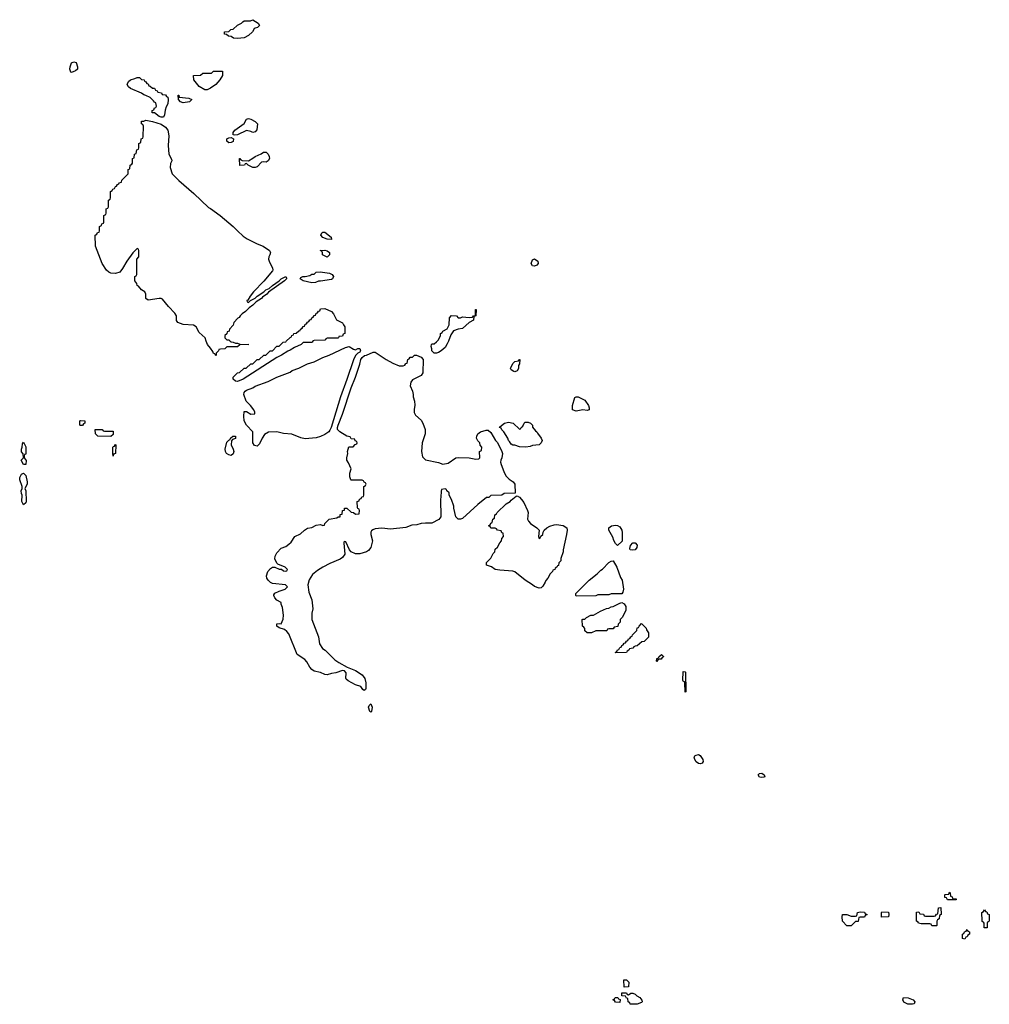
# Model space of a CAD drawing. Header units: inches. Extents: x 2710028 to 2964570, y 496606 to 722708.
# Tile 3 of 228: x 2738254 to 2747134, y 613929 to 622942. Entities that reach past the tile are written whole.
import ezdxf

# ---------------------------------------------------------------- set-up
doc = ezdxf.new("R2010")
doc.units = ezdxf.units.IN
doc.header["$MEASUREMENT"] = 0
for name, color, linetype in [('C7631', 7, 'Continuous'), ('C7632', 7, 'Continuous'), ('C7641', 7, 'Continuous'), ('C7642', 7, 'Continuous')]:
    doc.layers.add(name, color=color, linetype=linetype)

msp = doc.modelspace()

# ---------------------------------------------------------------- linework, layer by layer
at = {"layer": 'C7631', "color": 6}
msp.add_lwpolyline([(2740000, 619934.6), (2739974, 619970), (2739963.3, 620000)], dxfattribs=at)
for points in [[(2738810, 619226), (2738806, 619230), (2738806, 619270), (2738810, 619274), (2738852, 619270), (2738851.6, 619248.4), (2738838, 619242), (2738830, 619228)], [(2739030, 619174), (2739110, 619174), (2739110, 619146), (2739090, 619126), (2738970, 619129), (2738948.7, 619150), (2738946, 619190), (2739010, 619192), (2739018, 619178)], [(2738310, 618868.7), (2738289.3, 618869.3), (2738269, 618910), (2738288, 618930), (2738287.3, 618967.3), (2738270, 618986), (2738269.2, 619010), (2738278, 619030), (2738280.4, 619059.6), (2738290, 619074), (2738310.6, 619030.6), (2738310.7, 618969.3), (2738310, 618966), (2738298, 618962), (2738294, 618950), (2738294, 618930), (2738312, 618908)], [(2739110, 618946), (2739106, 618970), (2739107.3, 619027.3), (2739110, 619034), (2739122, 619038), (2739130, 619054), (2739134, 619050), (2739131, 618970), (2739114, 618966)], [(2738290, 618502), (2738274, 618530), (2738278, 618590), (2738270, 618606), (2738269, 618630), (2738278, 618650), (2738278, 618670), (2738254, 618730), (2738254, 618750), (2738270, 618782), (2738290, 618791.3), (2738311, 618770), (2738322, 618710), (2738322, 618690), (2738302, 618650), (2738311.3, 618628.7), (2738314.8, 618530), (2738310, 618518)]]:
    msp.add_lwpolyline(points, close=True, dxfattribs=at)
at = {"layer": 'C7632', "color": 6}
for points in [[(2738730, 622458), (2738722, 622462), (2738714, 622490), (2738716, 622510), (2738730, 622546), (2738750, 622556), (2738770, 622551), (2738784.7, 622510), (2738782, 622490), (2738765.4, 622474.6), (2738750, 622468)], [(2739470, 622314), (2739490, 622314), (2739498, 622298), (2739514, 622290), (2739518, 622278), (2739551.6, 622271.6), (2739558, 622258), (2739590, 622254), (2739598, 622238), (2739610, 622234), (2739614, 622210), (2739611.6, 622171.6), (2739594.4, 622145.6), (2739585.4, 622114.6), (2739581, 622070), (2739570, 622049.2), (2739550, 622049), (2739530, 622055.3), (2739490, 622088), (2739466, 622090), (2739466, 622110), (2739482, 622118), (2739490, 622134), (2739502, 622138), (2739506, 622150), (2739502, 622182), (2739490, 622186), (2739480.4, 622200.4), (2739448.9, 622228.9), (2739409.2, 622249.2), (2739390, 622254), (2739369.4, 622269.4), (2739270, 622313.2), (2739250, 622326.6), (2739238, 622350), (2739250, 622377.3), (2739270, 622390.6), (2739310, 622404.7), (2739331.3, 622411.3), (2739351.6, 622411.6), (2739370, 622394), (2739394, 622390), (2739398, 622378), (2739410, 622374), (2739418, 622358), (2739430, 622354), (2739438, 622338), (2739450, 622334)], [(2739750, 622182), (2739726, 622190), (2739708, 622210), (2739706, 622250), (2739712, 622250), (2739714, 622234), (2739803.6, 622223.6), (2739830, 622212), (2739810, 622189)]]:
    msp.add_lwpolyline(points, close=True, dxfattribs=at)
for points in [[(2740000, 622316), (2739990, 622309.3), (2739970, 622299.3), (2739950, 622301.2), (2739897.2, 622330), (2739848.7, 622390), (2739846, 622430), (2739910, 622434), (2739932.7, 622452.7), (2740000, 622453.8)], [(2739963.3, 620000), (2739952.7, 620030), (2739897.1, 620077.1), (2739869.3, 620130), (2739846, 620146), (2739750, 620151.6), (2739702.7, 620170), (2739689.7, 620189.6), (2739689.4, 620230), (2739675.9, 620255.9), (2739616.6, 620316.6), (2739562.4, 620382.4), (2739550, 620389.5), (2739530, 620389.6), (2739430, 620376), (2739410, 620389.2), (2739409.2, 620430), (2739399, 620450), (2739369, 620470), (2739342, 620502), (2739328.7, 620510), (2739328, 620528), (2739308.4, 620551.6), (2739308.4, 620591.6), (2739322, 620598), (2739326, 620610), (2739328, 620750), (2739346, 620770), (2739346, 620830), (2739342, 620842), (2739330, 620846), (2739290, 620808), (2739236, 620730), (2739196.7, 620663.3), (2739170.8, 620630), (2739130, 620618.9), (2739090, 620622.4), (2739071.2, 620631.2), (2739049.6, 620650), (2739009.5, 620710), (2738948, 620870), (2738946, 620970), (2738962, 620978), (2738967.3, 620992.7), (2738982, 620998), (2738986, 621010), (2738986, 621050), (2739002, 621058), (2739007.3, 621072.7), (2739022, 621078), (2739026, 621090), (2739026, 621150), (2739042, 621158), (2739046, 621170), (2739046, 621210), (2739062, 621218), (2739066, 621230), (2739066, 621290), (2739082, 621298), (2739086, 621310), (2739086, 621370), (2739102, 621378), (2739106, 621390), (2739122, 621398), (2739130, 621414), (2739142, 621418), (2739150, 621434), (2739162, 621438), (2739166, 621450), (2739186, 621454), (2739190, 621474), (2739246, 621530), (2739248.4, 621571.6), (2739262, 621578), (2739266, 621610), (2739282, 621618), (2739286, 621630), (2739288.4, 621671.6), (2739302, 621678), (2739306, 621710), (2739322, 621718), (2739326, 621750), (2739342, 621758), (2739346, 621770), (2739346, 621810), (2739362, 621818), (2739366, 621850), (2739382, 621858), (2739386, 621870), (2739387.3, 621967.3), (2739382, 621982), (2739368.9, 621988.9), (2739370, 622014), (2739390, 622014), (2739410, 622022), (2739470.6, 622010.6), (2739550, 621985.5), (2739590, 621959.1), (2739610.3, 621930.3), (2739619, 621879), (2739614.4, 621790), (2739620.7, 621710), (2739645.4, 621665.4), (2739646, 621650), (2739635.9, 621624.1), (2739633, 621590), (2739650.7, 621530), (2739710, 621470.7), (2739850.4, 621350.4), (2739983.5, 621223.5), (2740000, 621212.2)]]:
    msp.add_lwpolyline(points, dxfattribs=at)
at = {"layer": 'C7641', "color": 6}
for points in [[(2740181.7, 620000), (2740190, 619992), (2740210, 619991.3), (2740230, 619982), (2740250, 619982), (2740271.6, 619971.6), (2740354, 619970), (2740270, 619966), (2740250, 619948), (2740150, 619946), (2740131.6, 619928.4), (2740092.7, 619927.3), (2740078, 619922), (2740074, 619910), (2740054, 619890), (2740054, 619870), (2740050, 619866), (2740042, 619882), (2740030, 619886), (2740023.1, 619903.1), (2740000, 619934.6)], [(2740937.3, 620000), (2740934, 619990), (2740927.3, 619987.3), (2740850, 619986), (2740831.6, 619968.4), (2740770, 619942), (2740730, 619915.3), (2740710, 619908.7), (2740650.5, 619869.5), (2740610, 619849.2), (2740301, 619650), (2740250, 619629.6), (2740230, 619634), (2740209, 619651), (2740209.1, 619670.9), (2740248, 619710), (2740268, 619712), (2740310, 619751.3), (2740328, 619752), (2740370, 619791.3), (2740388, 619792), (2740430, 619831.3), (2740448, 619832), (2740490, 619871.3), (2740508, 619872), (2740549.1, 619910.9), (2740568, 619912), (2740610, 619952), (2740630, 619954), (2740666, 619990), (2740690, 619994), (2740696, 620000)], [(2742179.9, 620000), (2742170, 619975.3), (2742150, 619942.7), (2742114.8, 619910), (2742090, 619895.1), (2742070, 619889.6), (2742049, 619890), (2742029.6, 619909.6), (2742029.3, 619929.3), (2742022, 619950), (2742026, 619970), (2742030, 619974), (2742050, 619974), (2742070, 619992), (2742077.9, 620000)]]:
    msp.add_lwpolyline(points, dxfattribs=at)
for points in [[(2741330, 619921), (2741350, 619930.7), (2741370.6, 619930.6), (2741374.8, 619910), (2741370, 619898), (2741350, 619888), (2741330.9, 619869.1), (2741310.9, 619829.1), (2741250.5, 619649.5), (2741190.7, 619490), (2741105.5, 619210), (2741095.3, 619184.7), (2741084, 619170), (2741050, 619144.5), (2741010, 619126.6), (2740970, 619115.1), (2740870, 619106), (2740830, 619115.1), (2740747.2, 619147.2), (2740670, 619154.5), (2740610, 619169.3), (2740533.2, 619166.8), (2740496.3, 619143.7), (2740474, 619110), (2740450, 619058), (2740430, 619039), (2740404.7, 619044.7), (2740388.9, 619068.9), (2740388, 619170), (2740329.7, 619229.7), (2740309.6, 619270), (2740306.6, 619313.4), (2740310, 619354), (2740330, 619354), (2740370, 619332), (2740406, 619334), (2740408, 619350), (2740399, 619370), (2740369, 619410), (2740329.6, 619449.6), (2740307, 619510), (2740309.6, 619530.4), (2740318.6, 619541.4), (2740330, 619550.8), (2740389.1, 619570.9), (2740410, 619586), (2740530, 619631), (2740608, 619670), (2740730, 619716), (2740750, 619730.8), (2740810, 619751), (2740890, 619790.8), (2740950, 619811), (2741029.4, 619850.6), (2741089.1, 619870.9), (2741238, 619942), (2741270, 619950.8), (2741310, 619926)], [(2741730, 619772), (2741767.3, 619772.7), (2741782, 619778), (2741790, 619794), (2741802, 619798), (2741808.4, 619831.6), (2741822, 619838), (2741830, 619854), (2741850, 619854), (2741869, 619871), (2741889.2, 619870.8), (2741930, 619854), (2741950.3, 619830.4), (2741945.5, 619710), (2741930, 619684.5), (2741850, 619646), (2741835.3, 619624.7), (2741830.4, 619590.4), (2741850, 619542), (2741858, 619510), (2741858, 619490), (2741870.5, 619449.5), (2741872.8, 619412.8), (2741865.8, 619374.2), (2741866, 619346), (2741880.4, 619320.4), (2741930, 619274.8), (2741947.3, 619250), (2741968, 619190), (2741968, 619150), (2741939.5, 619070), (2741934.4, 618990), (2741941.7, 618941.7), (2741970, 618913.4), (2742090, 618887.7), (2742130, 618873), (2742176.9, 618883.1), (2742249.6, 618930.4), (2742270, 618934.8), (2742370, 618931), (2742430, 618918), (2742458, 618922), (2742467.3, 618932.7), (2742466, 618990), (2742482, 618998), (2742486, 619030), (2742470, 619046), (2742467.3, 619067.3), (2742450, 619086), (2742438, 619110), (2742442, 619130), (2742449.4, 619150), (2742475.3, 619170), (2742525.4, 619185.4), (2742544.7, 619184.7), (2742570, 619162), (2742611, 619091), (2742630, 619072), (2742671, 618990), (2742676, 618970), (2742670.6, 618930.6), (2742660.5, 618910), (2742658, 618890), (2742662, 618870), (2742686.4, 618806.4), (2742707.1, 618767.1), (2742735.3, 618735.3), (2742773.4, 618710), (2742787.7, 618690), (2742791.6, 618608.4), (2742690, 618606), (2742670, 618588), (2742570, 618586), (2742551.6, 618568.4), (2742530, 618568), (2742450, 618504), (2742310, 618377.2), (2742290, 618369.4), (2742270, 618369.4), (2742249.2, 618390), (2742229, 618470), (2742228.7, 618490), (2742208.7, 618550), (2742188, 618590), (2742186, 618610), (2742166, 618630), (2742162, 618642), (2742150, 618646), (2742118, 618642), (2742112.7, 618627.3), (2742111.3, 618570), (2742106.8, 618553.2), (2742110.7, 618390), (2742093.8, 618366.2), (2742030, 618332), (2741970, 618333.6), (2741930.4, 618329.6), (2741890, 618317), (2741844.1, 618315.9), (2741790, 618294.5), (2741650, 618279.5), (2741570, 618287.3), (2741510, 618280.9), (2741487.1, 618272.9), (2741476.3, 618263.7), (2741470.5, 618249.5), (2741470.4, 618230), (2741485.5, 618170), (2741470, 618109.2), (2741450, 618083.7), (2741430.8, 618070), (2741370, 618052.3), (2741330, 618052.7), (2741289, 618070), (2741275.3, 618090), (2741242, 618162), (2741230, 618166), (2741222, 618158), (2741222, 618150), (2741230.7, 618050.7), (2741210, 618019.3), (2741190, 618003.6), (2741095.1, 617964.9), (2741030.3, 617929.7), (2740981.3, 617898.7), (2740937.1, 617862.9), (2740906.4, 617813.6), (2740893.4, 617770), (2740901.3, 617701.3), (2740930.4, 617630), (2740938, 617550), (2740930.5, 617510), (2740930.4, 617450), (2740990, 617291.3), (2740998.4, 617230), (2741027.1, 617187.1), (2741050.4, 617170), (2741140.6, 617080.6), (2741176.2, 617056.2), (2741254, 617014), (2741330, 616983.8), (2741390, 616945.5), (2741413.4, 616910), (2741423.1, 616870), (2741422.8, 616817.2), (2741421, 616810), (2741410, 616801.2), (2741395.3, 616810), (2741377.2, 616837.2), (2741330, 616851.8), (2741262.7, 616890), (2741245.3, 616905.3), (2741242, 616910), (2741244, 616964), (2741230, 616982), (2741210, 616985.2), (2741150, 616961.6), (2741110, 616957), (2741070, 616944.5), (2741050, 616946.6), (2741010, 616965.1), (2740950, 616979.5), (2740930, 616992.7), (2740910, 617016), (2740883.3, 617063.3), (2740864.4, 617084.4), (2740796, 617130), (2740719.4, 617319.4), (2740702, 617342), (2740680.1, 617360.1), (2740630, 617375.3), (2740609, 617391), (2740609.4, 617410.6), (2740635.3, 617415.3), (2740650, 617412), (2740667, 617453), (2740669.5, 617490), (2740660.4, 617560.4), (2740648.4, 617591.6), (2740648.4, 617608.4), (2740610, 617629.2), (2740590, 617649.2), (2740581.2, 617670), (2740582.7, 617677.3), (2740590, 617691.3), (2740630, 617711), (2740686, 617730), (2740706, 617750), (2740687.3, 617767.3), (2740570, 617781.2), (2740550, 617789.3), (2740529.2, 617810), (2740517.2, 617830), (2740513.2, 617850), (2740526, 617890), (2740550, 617918.8), (2740570, 617930.7), (2740591.3, 617931.3), (2740630, 617912), (2740651.6, 617911.6), (2740670, 617898), (2740686, 617894), (2740702, 617898), (2740706, 617910), (2740686, 617930), (2740619, 617959), (2740610, 617968), (2740590, 618008), (2740592.3, 618030), (2740610, 618061), (2740650, 618102.8), (2740690, 618120.7), (2740719.7, 618140.3), (2740741.6, 618158.4), (2740774, 618210), (2740824.4, 618235.6), (2740862, 618270), (2740890, 618286), (2740930, 618294), (2740970, 618316.3), (2741010, 618321), (2741030, 618312), (2741046, 618314), (2741048, 618330), (2741088.7, 618370), (2741157.2, 618382.8), (2741172, 618392), (2741188, 618392), (2741190, 618412), (2741206, 618414), (2741209, 618450), (2741227.3, 618452.7), (2741230, 618471.3), (2741250.9, 618470.9), (2741290, 618434), (2741311.6, 618431.6), (2741330, 618414), (2741362, 618418), (2741366, 618450), (2741362, 618462), (2741350, 618466), (2741347.3, 618472.7), (2741346, 618530), (2741362, 618538), (2741367.3, 618552.7), (2741382, 618558), (2741387.3, 618572.7), (2741402, 618578), (2741406, 618590), (2741406, 618670), (2741422, 618678), (2741426, 618690), (2741422, 618702), (2741407.3, 618707.3), (2741402, 618722), (2741390, 618726), (2741290, 618726), (2741286, 618730), (2741278, 618758), (2741279, 618790), (2741288.7, 618830), (2741265.2, 618885.2), (2741249.3, 618910.7), (2741249.2, 618930), (2741259, 618970), (2741255.3, 618990), (2741268.7, 619031.3), (2741307.3, 619032.7), (2741327.3, 619052.7), (2741342, 619058), (2741346, 619070), (2741342, 619082), (2741327.3, 619087.3), (2741322, 619102), (2741290, 619106), (2741282, 619122), (2741250, 619128), (2741185.2, 619170), (2741166, 619190), (2741166, 619210), (2741169.6, 619230.4), (2741209.3, 619330), (2741290, 619572), (2741329.2, 619670), (2741369, 619790), (2741377.2, 619830), (2741389.2, 619850.8), (2741412.3, 619867.7), (2741430, 619870.7), (2741490, 619897.3), (2741510, 619898.8), (2741610, 619831), (2741670, 619798)], [(2742790, 619718), (2742780.4, 619720.4), (2742756.4, 619736.4), (2742749, 619750), (2742770, 619794), (2742790, 619812), (2742822, 619818), (2742830, 619831.3), (2742834, 619830), (2742832.7, 619792.7), (2742823.6, 619776.4), (2742822, 619750), (2742810, 619729)], [(2743450, 619364.5), (2743410, 619371.8), (2743350, 619358), (2743318, 619370), (2743315.3, 619410), (2743337.2, 619482.8), (2743350, 619490.8), (2743370, 619490.5), (2743430, 619458.8), (2743462, 619410), (2743470.4, 619390), (2743470, 619369.3)], [(2742830, 619194), (2742842, 619198), (2742846, 619210), (2742860.4, 619219.6), (2742875.3, 619250), (2742883.7, 619256.3), (2742910, 619257.3), (2742931, 619250), (2742950.8, 619230), (2742951.1, 619211.1), (2742978, 619178), (2742991, 619170), (2742996, 619156), (2743030, 619112), (2743038.8, 619090), (2743030.7, 619070), (2743010, 619049.5), (2742950, 619043.7), (2742930, 619035.1), (2742890, 619029.5), (2742832.3, 619032.3), (2742790, 619048), (2742770, 619046), (2742756.4, 619056.4), (2742741.2, 619081.2), (2742729.6, 619089.6), (2742724, 619110), (2742689.1, 619169.1), (2742670, 619188), (2742663.1, 619203.1), (2742649.2, 619210), (2742650, 619214), (2742692.5, 619247.5), (2742730, 619259.1), (2742772, 619250)], [(2740190, 618953.2), (2740170, 618957.2), (2740149, 618970), (2740139, 618990), (2740136, 619010), (2740150, 619074), (2740170, 619094), (2740182, 619098), (2740186, 619110), (2740206, 619130), (2740229, 619131), (2740230.7, 619109.3), (2740202, 619098), (2740192.7, 619087.3), (2740191.3, 619050), (2740210.6, 619010.6), (2740214, 618990), (2740210, 618969.2)], [(2743010, 618194), (2743022, 618198), (2743027.3, 618212.7), (2743046, 618230), (2743048.4, 618251.6), (2743058, 618270), (2743082, 618290), (2743110, 618304.9), (2743150, 618319.1), (2743170, 618321.6), (2743231.3, 618311.3), (2743263.8, 618290), (2743266.4, 618270), (2743261.6, 618230), (2743230.7, 618090), (2743230.5, 618069.5), (2743210.8, 618010), (2743210, 617988), (2743192, 617970), (2743190, 617946), (2743178, 617942), (2743174, 617930), (2743158, 617922), (2743154, 617910), (2743138, 617902), (2743134, 617890), (2743111.6, 617868.4), (2743090.9, 617829.1), (2743071.1, 617808.9), (2743067.3, 617792.7), (2743044.9, 617755.1), (2743030, 617741.2), (2743010, 617738), (2742970, 617752.3), (2742949.8, 617769.7), (2742883.7, 617810), (2742788.4, 617888.4), (2742770, 617895.1), (2742650, 617901.6), (2742610, 617909.6), (2742574, 617934), (2742529.2, 617950), (2742530, 617972), (2742570, 618014), (2742590, 618054), (2742606, 618070), (2742610, 618094), (2742630, 618114), (2742650, 618154), (2742667.3, 618172.7), (2742668.4, 618191.6), (2742686, 618210), (2742682, 618242), (2742670, 618246), (2742662, 618262), (2742628.4, 618268.4), (2742622, 618282), (2742610, 618286), (2742568.4, 618288.4), (2742562, 618302), (2742546, 618310), (2742562, 618318), (2742570, 618334), (2742582, 618338), (2742586, 618370), (2742602, 618378), (2742606, 618410), (2742622, 618418), (2742626, 618430), (2742708, 618510), (2742746, 618530), (2742755.3, 618544.7), (2742800.4, 618579.6), (2742810, 618582), (2742830, 618571), (2742850, 618550.8), (2742870, 618521), (2742905.5, 618450), (2742910.4, 618430), (2742906, 618370), (2742914, 618350), (2742930.8, 618330), (2742990.3, 618290.4), (2743012, 618270), (2743004.7, 618210)], [(2743730, 618128), (2743710, 618148), (2743694.6, 618174.6), (2743684.7, 618204.7), (2743649, 618270), (2743648, 618290), (2743672.7, 618307.3), (2743710, 618314), (2743730, 618310.8), (2743750, 618298.8), (2743768, 618270), (2743772.3, 618247.7), (2743770.6, 618169.4)], [(2743870, 618086.6), (2743846, 618090), (2743842, 618102), (2743849, 618130), (2743870, 618152), (2743890, 618152), (2743910, 618132), (2743906, 618110), (2743890, 618089.6)], [(2743350, 617666), (2743346, 617670), (2743348, 617690), (2743469.4, 617810.6), (2743542, 617870), (2743576, 617904), (2743590, 617911.3), (2743650, 617972), (2743670, 617984.7), (2743690, 617986.8), (2743723.7, 617930), (2743755.8, 617835.8), (2743770.4, 617810), (2743784.9, 617730), (2743779.1, 617700.9), (2743770, 617686), (2743670, 617686), (2743650, 617678), (2743550, 617678), (2743530, 617668.7)], [(2743490, 617328.7), (2743450, 617329), (2743430, 617348), (2743429.1, 617369.1), (2743422, 617382), (2743409.2, 617390.8), (2743406, 617450), (2743410, 617454), (2743430, 617454), (2743446, 617470), (2743486, 617490), (2743510, 617492), (2743573.2, 617526.8), (2743629.4, 617550.6), (2743650, 617554.8), (2743672.3, 617567.7), (2743690, 617570.8), (2743750, 617600.7), (2743770, 617607.3), (2743790, 617594), (2743803.8, 617570), (2743806, 617534), (2743771.6, 617468.4), (2743754, 617450), (2743752.7, 617427.3), (2743734, 617410), (2743732.7, 617387.3), (2743698, 617382), (2743690, 617366), (2743650, 617366), (2743638, 617362), (2743630, 617348), (2743530, 617348)], [(2743710, 617146), (2743706, 617150), (2743722, 617158), (2743730, 617174), (2743742, 617178), (2743750, 617194), (2743762, 617198), (2743770, 617214), (2743782, 617218), (2743790, 617234), (2743802, 617238), (2743810, 617254), (2743822, 617258), (2743830, 617274), (2743842, 617278), (2743850, 617294), (2743862, 617298), (2743866, 617310), (2743906, 617350), (2743910, 617374), (2743922, 617378), (2743926, 617390), (2743950, 617414), (2743990, 617371), (2743995.2, 617355.2), (2744014, 617330), (2744011.3, 617290), (2743972, 617250), (2743952, 617248), (2743910, 617208.7), (2743892, 617208), (2743878, 617202), (2743870, 617188), (2743838, 617182), (2743834, 617170), (2743818, 617162), (2743810, 617148)], [(2744090, 617068), (2744086, 617070), (2744090, 617094), (2744102, 617098), (2744106, 617110), (2744132, 617130), (2744150, 617112), (2744150, 617108.7), (2744138, 617102), (2744130, 617089), (2744111.6, 617088.4), (2744098, 617082)], [(2744350, 616786), (2744346, 616870), (2744342, 616882), (2744330, 616886), (2744328.4, 616891.6), (2744330, 616974), (2744350, 616972), (2744351.6, 616968.4), (2744354, 616790)], [(2741470, 616604), (2741462, 616610), (2741449.5, 616650), (2741454.6, 616665.4), (2741470, 616678), (2741482.8, 616650), (2741476, 616610)], [(2744490, 616129.3), (2744470, 616133.2), (2744449.6, 616149.6), (2744436, 616170), (2744429.5, 616190.5), (2744437.2, 616202.8), (2744449.3, 616210.7), (2744470, 616214.8), (2744487.3, 616207.3), (2744510.5, 616170.5), (2744514.8, 616150), (2744504, 616136)], [(2745050, 616003.6), (2745030, 616007.3), (2745017.2, 616030), (2745030, 616042.8), (2745050, 616044), (2745071, 616030), (2745078, 616010), (2745070, 616007)], [(2746750, 614886), (2746742, 614902), (2746727.3, 614907.3), (2746726, 614930), (2746730, 614934), (2746762, 614938), (2746770, 614954), (2746774, 614950), (2746778, 614918), (2746792.7, 614912.7), (2746798, 614898), (2746830, 614894), (2746830, 614886)], [(2746650, 614646), (2746608.4, 614648.4), (2746602, 614662), (2746590, 614666), (2746510, 614666), (2746486, 614670), (2746482, 614682), (2746466, 614690), (2746467.3, 614772.7), (2746490, 614774), (2746498, 614758), (2746530, 614754), (2746538, 614738), (2746550, 614734), (2746630, 614734), (2746642, 614738), (2746650, 614754), (2746662, 614758), (2746667.3, 614812.7), (2746690, 614814), (2746694, 614750), (2746678, 614742), (2746674, 614710), (2746658, 614702), (2746654, 614690), (2746654, 614650)], [(2745830, 614646), (2745789.1, 614689.1), (2745786, 614730), (2745790, 614752), (2745830, 614752), (2745870, 614734), (2745910, 614734), (2745922, 614738), (2745928, 614770), (2745950, 614774), (2745991.6, 614771.6), (2745998, 614758), (2746012.7, 614752.7), (2746012.7, 614747.3), (2745998, 614742), (2745990, 614726), (2745950, 614726), (2745938, 614722), (2745932.7, 614687.3), (2745910, 614686), (2745870, 614646)], [(2746147.3, 614727.3), (2746146, 614770), (2746150, 614774), (2746210, 614772), (2746214, 614750), (2746210, 614728)], [(2747110, 614628), (2747088, 614630), (2747086, 614670), (2747082, 614682), (2747070, 614686), (2747067.3, 614692.7), (2747066, 614770), (2747082, 614778), (2747090, 614794), (2747098, 614778), (2747110, 614774), (2747118, 614758), (2747134, 614750), (2747132.7, 614692.7), (2747130, 614686), (2747118, 614682), (2747114, 614670), (2747114, 614630)], [(2746910, 614526), (2746888, 614530), (2746888.7, 614570), (2746902, 614578), (2746907.3, 614592.7), (2746922, 614598), (2746930, 614612), (2746938, 614598), (2746952.7, 614592.7), (2746954, 614570), (2746938, 614562), (2746930, 614546), (2746918, 614542)], [(2743790, 614086), (2743786, 614154), (2743810, 614151.3), (2743832, 614130), (2743830, 614088)], [(2743750, 613946), (2743710, 613948), (2743702, 613962), (2743686, 613970), (2743702, 613978), (2743706, 613990), (2743732, 613992), (2743738, 613978), (2743752, 613972)], [(2743830, 614014), (2743850, 614032), (2743870, 614032), (2743890, 614022), (2743905.4, 614005.4), (2743932, 613990), (2743952.7, 613967.3), (2743954, 613950), (2743950, 613946), (2743910, 613928.7), (2743846, 613930), (2743842, 613942), (2743826, 613950), (2743822, 613982), (2743810, 613986), (2743802, 614002), (2743767.3, 614007.3), (2743770, 614034), (2743810, 614034), (2743818, 614018)], [(2746430, 613928.7), (2746389.2, 613929.2), (2746350, 613948.7), (2746341.2, 613970), (2746349, 613990), (2746390, 613987.3), (2746436, 613970), (2746452, 613950), (2746446, 613934)]]:
    msp.add_lwpolyline(points, close=True, dxfattribs=at)
at = {"layer": 'C7642', "color": 6}
for points in [[(2740250, 622769.3), (2740213.6, 622773.6), (2740190, 622788.7), (2740166, 622790), (2740147.3, 622807.3), (2740130, 622808), (2740128.7, 622831.3), (2740170, 622834), (2740188.7, 622851.3), (2740210, 622854), (2740249.1, 622890.9), (2740286, 622910), (2740296.4, 622923.6), (2740310, 622931.3), (2740367.3, 622932.7), (2740390, 622942), (2740438, 622910), (2740450, 622888), (2740432, 622870), (2740410, 622864), (2740402.5, 622857.5), (2740387.3, 622830), (2740350, 622796), (2740310, 622776)], [(2740390, 621909.6), (2740370, 621919.3), (2740330, 621929), (2740250, 621889.5), (2740224.7, 621884.7), (2740208.7, 621888.7), (2740209.5, 621910.5), (2740224, 621930), (2740309.5, 621990.5), (2740330, 622030.8), (2740350, 622037.3), (2740372, 622030), (2740410.6, 622010.6), (2740431, 621990), (2740427.1, 621932.9), (2740410, 621914)], [(2740170, 621815.3), (2740150, 621828.7), (2740149.6, 621850.4), (2740170, 621861), (2740190, 621864.7), (2740210.8, 621850.8), (2740210, 621828), (2740190, 621818)], [(2740510, 621637.2), (2740490, 621642), (2740470, 621638), (2740430, 621596), (2740410, 621589.5), (2740389, 621590), (2740346, 621610), (2740330, 621626), (2740318, 621622), (2740314, 621610), (2740270, 621606), (2740266, 621670), (2740270, 621672), (2740278, 621658), (2740290, 621654), (2740350, 621651.3), (2740390, 621673.4), (2740409.7, 621690.3), (2740465.2, 621714.8), (2740486, 621730), (2740510.6, 621730.6), (2740530, 621711.3), (2740538.8, 621690), (2740542.8, 621670), (2740530.8, 621650)], [(2741110, 620929), (2741070, 620933.2), (2741029.6, 620949.6), (2741013.2, 620970), (2741021.2, 620990), (2741030, 620997.3), (2741050, 620996.3), (2741106, 620950)], [(2741070, 620769.2), (2741028.7, 620790), (2741028, 620808), (2741022, 620822), (2741006, 620830), (2741050, 620831), (2741070, 620824.7), (2741090, 620811.3), (2741090, 620788)], [(2742970, 620686), (2742949.1, 620689.1), (2742937.2, 620710), (2742950, 620744.7), (2742970, 620754), (2742998.8, 620730), (2743002.8, 620710), (2742990, 620694)], [(2740930, 620534), (2740849, 620550), (2740824, 620570), (2740830, 620582), (2740846, 620590), (2740869.3, 620590.7), (2740910, 620601), (2740930, 620612), (2740950, 620614), (2740968.9, 620631.1), (2741005.2, 620634.8), (2741090, 620622), (2741114.8, 620610), (2741127.7, 620590), (2741118.8, 620570), (2741110, 620563.7), (2741010, 620549), (2740991.3, 620548.7), (2740963.6, 620536.4)]]:
    msp.add_lwpolyline(points, close=True, dxfattribs=at)
for points in [[(2740000, 622453.8), (2740010, 622454), (2740030, 622472), (2740110, 622472), (2740110.8, 622430), (2740086, 622390), (2740051, 622350), (2740000, 622316)], [(2740000, 621212.2), (2740090, 621151), (2740210.3, 621050.3), (2740247.7, 621007.7), (2740300.9, 620960.9), (2740336.7, 620936.7), (2740430, 620890.4), (2740484.7, 620870), (2740540.7, 620830), (2740550.5, 620809.5), (2740546, 620790), (2740534.8, 620770), (2740533.4, 620750), (2740541.7, 620721.7), (2740570.5, 620670), (2740573.4, 620650), (2740570, 620642), (2740490.4, 620549.6), (2740396, 620450), (2740364.7, 620410), (2740344.7, 620375.3), (2740334, 620370), (2740338, 620358), (2740350, 620354), (2740367.3, 620372.7), (2740410, 620392), (2740428, 620410), (2740489.3, 620450.7), (2740508.7, 620470), (2740538, 620482), (2740568.7, 620510), (2740629.3, 620550.7), (2740648.7, 620570), (2740690, 620590.7), (2740696.9, 620576.9), (2740698, 620570), (2740678, 620550), (2740533.4, 620446.6), (2740518, 620430), (2740478, 620402), (2740470, 620389.3), (2740420.7, 620359.3), (2740390, 620329), (2740354.8, 620305.2), (2740322, 620270), (2740292, 620250), (2740272, 620230), (2740264.7, 620215.3), (2740251.6, 620208.4), (2740214, 620170), (2740210, 620146), (2740174, 620110), (2740172, 620090), (2740154, 620086), (2740150, 620066), (2740134, 620050), (2740134, 620030), (2740152, 620012), (2740170, 620011.3), (2740181.7, 620000)], [(2740696, 620000), (2740730, 620034), (2740742, 620038), (2740746, 620050), (2740762, 620058), (2740766, 620070), (2740787.3, 620072.7), (2740810, 620094), (2740822, 620098), (2740826, 620110), (2740842, 620118), (2740850, 620134), (2740862, 620138), (2740870, 620154), (2740882, 620158), (2740890, 620174), (2740902, 620178), (2740910, 620194), (2740922, 620198), (2740930, 620214), (2740942, 620218), (2740950, 620234), (2740962, 620238), (2740970, 620254), (2740982, 620258), (2740990, 620274), (2741002, 620278), (2741010, 620294), (2741050, 620298), (2741111, 620270), (2741126.8, 620250), (2741155.5, 620195.5), (2741210, 620166), (2741220.7, 620150), (2741230.6, 620130), (2741231, 620070), (2741218, 620062), (2741210, 620046), (2741178, 620042), (2741174, 620030), (2741167.3, 620027.3), (2741070, 620026), (2741058, 620022), (2741054, 620010), (2741047.3, 620007.3), (2740950, 620006), (2740938, 620002), (2740937.3, 620000)], [(2742077.9, 620000), (2742088.9, 620011.1), (2742108, 620050), (2742108.7, 620070), (2742122, 620078), (2742129.4, 620090.6), (2742168.9, 620111.1), (2742188, 620150), (2742190, 620214), (2742210, 620234), (2742254, 620230), (2742270, 620214), (2742290, 620214), (2742310, 620222), (2742370, 620216), (2742402, 620218), (2742410, 620231.3), (2742427.3, 620232.7), (2742429.2, 620289.2), (2742434, 620290), (2742431.3, 620230), (2742414, 620226), (2742410.6, 620190), (2742370.4, 620169.6), (2742310, 620114), (2742270, 620109.5), (2742225.5, 620094.5), (2742202.8, 620057.2), (2742179.9, 620000)]]:
    msp.add_lwpolyline(points, dxfattribs=at)

doc.saveas('drawing.dxf')
